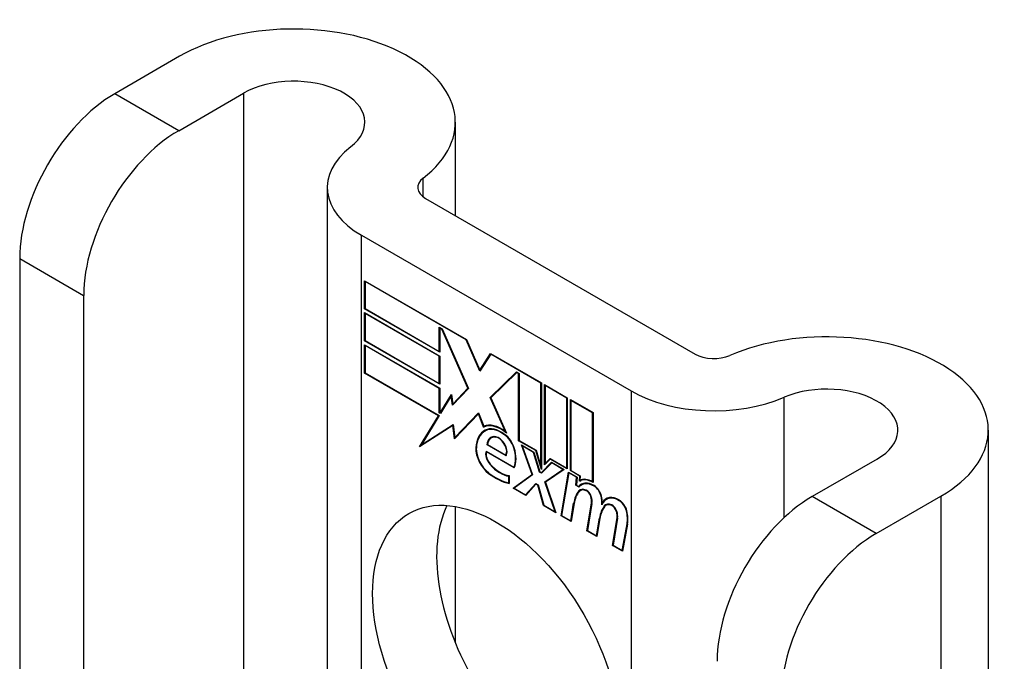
# Model space of a CAD drawing. Header units: inches. Extents: x 10 to 205, y 17 to 100.
# Tile 57 of 71: x 179.636 to 180.779, y 97.986 to 98.73. Entities that reach past the tile are written whole.
import ezdxf

# ---------------------------------------------------------------- set-up
doc = ezdxf.new("R2010")
doc.units = ezdxf.units.IN
doc.header["$MEASUREMENT"] = 0
doc.layers.add('Visible Edges(ANSI)', color=7, linetype='Continuous', lineweight=25)
doc.layers.add('Visible Tangent Edges(ANSI)', color=7, linetype='Continuous', lineweight=25)

msp = doc.modelspace()

# ---------------------------------------------------------------- linework, layer by layer
at = {"layer": 'Visible Edges(ANSI)'}
for p, q in [((179.8212, 98.6879), (179.7459, 98.6444)), ((179.8202, 98.6015), (179.8955, 98.645)), ((180.1413, 98.6113), (180.1413, 98.5031)), ((179.9927, 98.5357), (179.9927, 97.5373)), ((180.1067, 98.523), (180.4196, 98.3424)), ((180.0325, 98.4802), (180.3453, 98.2996)), ((179.6356, 98.4533), (179.6356, 97.6875)), ((180.036, 98.3947), (180.036, 98.4275)), ((180.036, 98.4275), (180.1543, 98.3592)), ((180.0366, 98.4266), (180.0371, 98.4269)), ((180.0366, 98.4266), (180.0366, 98.3951)), ((180.154, 98.3588), (180.0366, 98.4266)), ((179.7098, 98.4105), (179.7098, 97.6446)), ((180.036, 98.3947), (180.0366, 98.3951)), ((180.1233, 98.3444), (180.036, 98.3947)), ((180.0366, 98.3951), (180.1227, 98.3453)), ((180.036, 98.3577), (180.036, 98.3905)), ((180.036, 98.3905), (180.1233, 98.3401)), ((180.0366, 98.3895), (180.0371, 98.3899)), ((180.0366, 98.3895), (180.0366, 98.358)), ((180.1227, 98.3398), (180.0366, 98.3895)), ((180.1227, 98.3453), (180.1227, 98.3735)), ((180.1227, 98.3735), (180.1259, 98.3716)), ((180.1233, 98.3726), (180.1238, 98.3729)), ((180.1256, 98.3712), (180.1233, 98.3726)), ((180.1233, 98.3726), (180.1233, 98.3444)), ((180.1256, 98.3712), (180.126, 98.3714)), ((180.1559, 98.3029), (180.1256, 98.3712)), ((180.1259, 98.3716), (180.1565, 98.3025)), ((180.154, 98.3588), (180.1544, 98.359)), ((180.1699, 98.3224), (180.154, 98.3588)), ((180.1543, 98.3592), (180.1699, 98.3236)), ((180.036, 98.3577), (180.0366, 98.358)), ((180.1233, 98.3073), (180.036, 98.3577)), ((180.036, 98.3203), (180.036, 98.3531)), ((180.036, 98.3531), (180.1233, 98.3027)), ((180.0366, 98.358), (180.1227, 98.3083)), ((180.0366, 98.3522), (180.0371, 98.3525)), ((180.1227, 98.3024), (180.0366, 98.3522)), ((180.0366, 98.3522), (180.0366, 98.3207)), ((180.1227, 98.3453), (180.1233, 98.3456)), ((180.1227, 98.3398), (180.1233, 98.3401)), ((180.1227, 98.3083), (180.1227, 98.3398)), ((180.1233, 98.3401), (180.1233, 98.3073)), ((180.1699, 98.3236), (180.1821, 98.3432)), ((180.1824, 98.3424), (180.1699, 98.3224)), ((180.1821, 98.3432), (180.2413, 98.309)), ((180.1824, 98.3424), (180.183, 98.3427)), ((180.2407, 98.3087), (180.1824, 98.3424)), ((180.1828, 98.3428), (180.1826, 98.3424)), ((180.1699, 98.3236), (180.1711, 98.3243)), ((180.171, 98.324), (180.1709, 98.3242)), ((180.036, 98.3203), (180.0366, 98.3207)), ((180.1217, 98.2709), (180.036, 98.3203)), ((180.0366, 98.3207), (180.1226, 98.271)), ((180.1817, 98.2921), (180.2123, 98.3217)), ((180.2126, 98.321), (180.1824, 98.2917)), ((180.1832, 98.2929), (180.2127, 98.3215)), ((180.2123, 98.3217), (180.2153, 98.32)), ((180.2126, 98.321), (180.2131, 98.3213)), ((180.2147, 98.3197), (180.2126, 98.321)), ((180.2147, 98.3197), (180.2153, 98.32)), ((180.2147, 98.2418), (180.2147, 98.3197)), ((180.2153, 98.32), (180.2153, 98.2421)), ((180.1227, 98.3083), (180.1233, 98.3086)), ((180.1227, 98.3024), (180.1233, 98.3027)), ((180.1227, 98.2743), (180.1227, 98.3024)), ((180.1233, 98.3027), (180.1233, 98.2746)), ((180.1565, 98.3025), (180.1382, 98.2829)), ((180.1385, 98.2843), (180.1559, 98.3029)), ((180.1564, 98.3028), (180.1399, 98.2851)), ((180.1559, 98.3029), (180.1563, 98.3031)), ((180.2407, 98.3087), (180.2413, 98.309)), ((180.2407, 98.2118), (180.2407, 98.3087)), ((180.2413, 98.309), (180.2413, 98.2085)), ((180.245, 98.2138), (180.245, 98.3069)), ((180.245, 98.3069), (180.2712, 98.2917)), ((180.2455, 98.306), (180.246, 98.3063)), ((180.2455, 98.306), (180.2455, 98.2154)), ((180.2707, 98.2914), (180.2455, 98.306)), ((180.1238, 98.2743), (180.1368, 98.2955)), ((180.1366, 98.2938), (180.1241, 98.2735)), ((180.1366, 98.2938), (180.137, 98.2941)), ((180.1382, 98.2829), (180.1366, 98.2938)), ((180.137, 98.2943), (180.1367, 98.2939)), ((180.1368, 98.2955), (180.1385, 98.2843)), ((180.1817, 98.2921), (180.1832, 98.2929)), ((180.1995, 98.2523), (180.1817, 98.2921)), ((180.1824, 98.2917), (180.2007, 98.2507)), ((180.1833, 98.2926), (180.1832, 98.2929)), ((180.2707, 98.2914), (180.2712, 98.2917)), ((180.2707, 98.2101), (180.2707, 98.2914)), ((180.2712, 98.2917), (180.2712, 98.2092)), ((180.2749, 98.2071), (180.2749, 98.2896)), ((180.2749, 98.2896), (180.3012, 98.2744)), ((180.1385, 98.2843), (180.1399, 98.2851)), ((180.1396, 98.2843), (180.1395, 98.2848)), ((180.2755, 98.2887), (180.276, 98.289)), ((180.2755, 98.2887), (180.2755, 98.2074)), ((180.3007, 98.2741), (180.2755, 98.2887)), ((180.0998, 98.2348), (180.1217, 98.2709)), ((180.1226, 98.271), (180.102, 98.2372)), ((180.1217, 98.2709), (180.1223, 98.2712)), ((180.1227, 98.2743), (180.1233, 98.2746)), ((180.1241, 98.2735), (180.1227, 98.2743)), ((180.1233, 98.2746), (180.1238, 98.2743)), ((180.1238, 98.2743), (180.1251, 98.275)), ((180.1249, 98.2747), (180.1247, 98.2748)), ((180.1681, 98.273), (180.1403, 98.2441)), ((180.1406, 98.2455), (180.1681, 98.2741)), ((180.1421, 98.2463), (180.1683, 98.2737)), ((180.1681, 98.2741), (180.1743, 98.2586)), ((180.1681, 98.273), (180.1685, 98.2733)), ((180.1742, 98.2577), (180.1681, 98.273)), ((180.3007, 98.2741), (180.3012, 98.2744)), ((180.3007, 98.1942), (180.3007, 98.2741)), ((180.3012, 98.2744), (180.3012, 98.1933)), ((180.1385, 98.2596), (180.0998, 98.2348)), ((180.102, 98.2372), (180.1389, 98.2608)), ((180.1034, 98.238), (180.1389, 98.2607)), ((180.1385, 98.2596), (180.139, 98.2599)), ((180.1403, 98.2441), (180.1385, 98.2596)), ((180.1389, 98.2608), (180.1406, 98.2455)), ((180.1742, 98.2577), (180.1756, 98.2585)), ((180.1754, 98.259), (180.1756, 98.2585)), ((180.1406, 98.2455), (180.1421, 98.2463)), ((180.1416, 98.2461), (180.1417, 98.2455)), ((180.1758, 98.2533), (180.1772, 98.2541)), ((180.1829, 98.245), (180.1843, 98.2458)), ((180.1985, 98.2486), (180.199, 98.2489)), ((180.1995, 98.2523), (180.1999, 98.2525)), ((180.76, 98.2541), (180.76, 97.0942)), ((180.1022, 98.2372), (180.1013, 98.2358)), ((180.102, 98.2372), (180.1034, 98.238)), ((180.1781, 98.2371), (180.1787, 98.2374)), ((180.2002, 98.2243), (180.1781, 98.2371)), ((180.1787, 98.2374), (180.1999, 98.2251)), ((180.2147, 98.2418), (180.2153, 98.2421)), ((180.2346, 98.2303), (180.2147, 98.2418)), ((180.2153, 98.2421), (180.235, 98.2307)), ((180.2304, 98.2026), (180.2182, 98.2369)), ((180.2182, 98.2369), (180.2325, 98.2286)), ((180.2191, 98.2358), (180.2196, 98.2361)), ((180.2191, 98.2358), (180.231, 98.2022)), ((180.2322, 98.2282), (180.2191, 98.2358)), ((180.177, 98.2298), (180.2094, 98.2111)), ((180.1774, 98.229), (180.1779, 98.2293)), ((180.2097, 98.2103), (180.1774, 98.229)), ((180.1999, 98.2251), (180.2009, 98.2257)), ((180.2008, 98.2256), (180.2009, 98.2256)), ((180.2322, 98.2282), (180.2326, 98.2285)), ((180.2391, 98.2055), (180.2322, 98.2282)), ((180.2325, 98.2286), (180.2394, 98.2059)), ((180.2346, 98.2303), (180.235, 98.2306)), ((180.2413, 98.2085), (180.2346, 98.2303)), ((180.235, 98.2307), (180.2407, 98.2118)), ((180.2455, 98.2154), (180.2514, 98.2213)), ((180.2469, 98.2162), (180.2517, 98.2211)), ((180.2514, 98.2213), (180.2707, 98.2101)), ((180.2094, 98.2111), (180.2103, 98.2116)), ((180.2102, 98.2116), (180.2103, 98.2116)), ((180.2407, 98.2118), (180.2413, 98.2121)), ((180.2413, 98.2048), (180.2531, 98.2168)), ((180.2533, 98.216), (180.2415, 98.2041)), ((180.2535, 98.2166), (180.2427, 98.2057)), ((180.2516, 98.2205), (180.245, 98.2138)), ((180.2455, 98.2154), (180.2469, 98.2162)), ((180.2464, 98.2159), (180.2464, 98.2152)), ((180.2516, 98.2205), (180.2522, 98.2208)), ((180.2712, 98.2092), (180.2516, 98.2205)), ((180.2531, 98.2168), (180.2675, 98.2084)), ((180.2533, 98.216), (180.2539, 98.2163)), ((180.2663, 98.2085), (180.2533, 98.216)), ((180.2707, 98.2101), (180.2712, 98.2104)), ((180.6309, 98.2204), (180.5555, 98.177)), ((180.2033, 98.2008), (180.2039, 98.2011)), ((180.2033, 98.193), (180.2033, 98.2008)), ((180.2039, 98.2014), (180.2039, 98.1922)), ((180.2086, 98.1867), (180.2304, 98.2026)), ((180.231, 98.2022), (180.2098, 98.1866)), ((180.2308, 98.2027), (180.2101, 98.1875)), ((180.2304, 98.2026), (180.2308, 98.2028)), ((180.2391, 98.2055), (180.2396, 98.2058)), ((180.2415, 98.2041), (180.2391, 98.2055)), ((180.2394, 98.2059), (180.2413, 98.2048)), ((180.2413, 98.2048), (180.2427, 98.2057)), ((180.2426, 98.2051), (180.2421, 98.2053)), ((180.2454, 98.1942), (180.2663, 98.2085)), ((180.2675, 98.2084), (180.246, 98.1938)), ((180.2468, 98.1951), (180.2669, 98.2088)), ((180.2641, 98.1547), (180.2726, 98.2055)), ((180.273, 98.2046), (180.2647, 98.1549)), ((180.2663, 98.2085), (180.2668, 98.2088)), ((180.2726, 98.2055), (180.2826, 98.1997)), ((180.273, 98.2046), (180.2736, 98.2049)), ((180.282, 98.1994), (180.273, 98.2046)), ((180.2749, 98.2071), (180.2755, 98.2074)), ((180.2858, 98.2008), (180.2749, 98.2071)), ((180.2755, 98.2074), (180.2864, 98.2011)), ((180.2813, 98.1901), (180.282, 98.1994)), ((180.2826, 98.1997), (180.2819, 98.1903)), ((180.282, 98.1994), (180.2826, 98.1997)), ((180.2853, 98.1948), (180.2858, 98.2008)), ((180.2858, 98.2008), (180.2863, 98.2011)), ((180.2864, 98.2011), (180.286, 98.196)), ((180.2033, 98.193), (180.2039, 98.1933)), ((180.2086, 98.1867), (180.2101, 98.1875)), ((180.223, 98.1784), (180.2086, 98.1867)), ((180.2098, 98.1866), (180.2227, 98.1792)), ((180.2101, 98.1875), (180.2106, 98.1872)), ((180.2227, 98.1792), (180.2346, 98.1922)), ((180.2349, 98.1914), (180.223, 98.1784)), ((180.2241, 98.18), (180.2351, 98.192)), ((180.2346, 98.1922), (180.2374, 98.1906)), ((180.2349, 98.1914), (180.2354, 98.1917)), ((180.237, 98.1902), (180.2349, 98.1914)), ((180.237, 98.1902), (180.2374, 98.1905)), ((180.2436, 98.1665), (180.237, 98.1902)), ((180.2374, 98.1906), (180.244, 98.1669)), ((180.2454, 98.1942), (180.2468, 98.1951)), ((180.2571, 98.1593), (180.2454, 98.1942)), ((180.246, 98.1938), (180.258, 98.1582)), ((180.247, 98.1944), (180.2468, 98.1951)), ((180.2813, 98.1901), (180.2819, 98.1904)), ((180.2847, 98.1881), (180.2813, 98.1901)), ((180.2819, 98.1903), (180.2844, 98.1889)), ((180.2844, 98.1889), (180.2859, 98.1897)), ((180.2857, 98.1892), (180.2853, 98.1894)), ((180.2857, 98.195), (180.2872, 98.1958)), ((180.2868, 98.1964), (180.2868, 98.1956)), ((180.2877, 98.1907), (180.2891, 98.1915)), ((180.3007, 98.1942), (180.3012, 98.1945)), ((180.2227, 98.1792), (180.2241, 98.18)), ((180.2236, 98.1797), (180.2239, 98.1795)), ((180.2865, 98.1841), (180.288, 98.1849)), ((180.6298, 98.1341), (180.7051, 98.1776)), ((180.1413, 98.1655), (180.1413, 98.0072)), ((180.2436, 98.1665), (180.2442, 98.1668)), ((180.258, 98.1582), (180.2436, 98.1665)), ((180.244, 98.1669), (180.2571, 98.1593)), ((180.2753, 98.1488), (180.2787, 98.1693)), ((180.2792, 98.1689), (180.2757, 98.148)), ((180.294, 98.1374), (180.2994, 98.1695)), ((180.2999, 98.1691), (180.2947, 98.1376)), ((180.3121, 98.1702), (180.3134, 98.1709)), ((180.3143, 98.1662), (180.3157, 98.167)), ((180.3162, 98.1669), (180.3177, 98.1678)), ((180.3166, 98.1738), (180.318, 98.1746)), ((180.2571, 98.1593), (180.2575, 98.1595)), ((180.2641, 98.1547), (180.2647, 98.1551)), ((180.2757, 98.148), (180.2641, 98.1547)), ((180.2647, 98.1549), (180.2753, 98.1488)), ((180.3087, 98.152), (180.3093, 98.1524)), ((180.3237, 98.1203), (180.3291, 98.1524)), ((180.2753, 98.1488), (180.2759, 98.1492)), ((180.3053, 98.1315), (180.3087, 98.152)), ((180.3092, 98.1516), (180.3057, 98.1307)), ((180.3296, 98.152), (180.3244, 98.1205)), ((180.335, 98.1144), (180.3408, 98.1455)), ((180.3413, 98.1451), (180.3354, 98.1135)), ((180.294, 98.1374), (180.2947, 98.1378)), ((180.3057, 98.1307), (180.294, 98.1374)), ((180.2947, 98.1376), (180.3053, 98.1315)), ((180.3053, 98.1315), (180.3059, 98.1319)), ((180.3237, 98.1203), (180.3244, 98.1206)), ((180.3354, 98.1135), (180.3237, 98.1203)), ((180.3244, 98.1205), (180.335, 98.1144)), ((180.335, 98.1144), (180.3356, 98.1148))]:
    msp.add_line(p, q, dxfattribs=at)
for centre, major_axis, start_param, end_param in [((179.9538, 98.6113), (0.1875, 0), 5.640144, 8.63938), ((179.9538, 98.6113), (0.0825, 0), 5.640144, 8.63938), ((179.7459, 98.517), (-0.078, -0.1351), 3.926991, 5.497787), ((179.8202, 98.4742), (0.078, 0.1351), 0.785398, 2.356194), ((180.1287, 98.5357), (-0.136, 0), 5.640144, 7.068583), ((180.1287, 98.5357), (-0.031, 0), 5.640144, 7.068583), ((180.5725, 98.2541), (0.1875, 0), 5.497787, 8.497023), ((180.4415, 98.3551), (0.031, 0), 3.926991, 5.35543), ((180.5725, 98.2541), (0.0825, 0), 5.497787, 8.497023), ((180.4415, 98.3551), (-0.136, 0), 0.785398, 2.213838), ((180.1942, 98.2216), (-0.0206, 0.0357), 5.272274, 6.251395), ((180.1942, 98.2216), (-0.021, 0.0364), 5.317289, 6.229324), ((180.1956, 98.2224), (-0.0206, 0.0357), 6.047724, 6.251395), ((180.1942, 98.2216), (-0.0187, 0.0323), 5.330385, 6.268672), ((180.1942, 98.2216), (-0.0183, 0.0317), 5.329545, 6.268672), ((180.1956, 98.2224), (-0.0183, 0.0317), 6.051884, 6.268672), ((180.2003, 98.2108), (-0.0249, 0.0431), 6.268672, 7.008625), ((180.2003, 98.2108), (-0.0245, 0.0424), 6.268672, 7.008625), ((180.2017, 98.2116), (-0.0249, 0.0431), 0.028947, 0.295885), ((180.2017, 98.2116), (-0.0245, 0.0424), 6.268672, 6.283185), ((180.1934, 98.2268), (-0.0109, 0.0188), 5.836026, 6.985262), ((180.1934, 98.2268), (-0.0105, 0.0182), 5.836026, 6.946368), ((180.1948, 98.2276), (-0.0109, 0.0188), 0.065067, 0.331662), ((180.1948, 98.2276), (-0.0105, 0.0182), 6.079217, 6.283185), ((180.1917, 98.2334), (0.0072, -0.0125), 1.678399, 2.694434), ((180.1917, 98.2334), (-0.0068, 0.0119), 4.819991, 5.836026), ((180.1974, 98.2344), (-0.0091, 0.0158), 4.343155, 5.413588), ((180.1974, 98.2344), (0.0095, -0.0165), 1.201563, 2.270327), ((180.1826, 98.2223), (-0.0123, 0.0214), 0.72544, 2.208898), ((180.1826, 98.2223), (0.012, -0.0207), 3.867033, 5.35049), ((180.1925, 98.2341), (0.006, -0.0103), 0.287189, 1.678399), ((180.1925, 98.2341), (0.0063, -0.011), 0.251695, 1.678399), ((180.1869, 98.2351), (0.0173, -0.0299), 0.38335, 1.201563), ((180.1869, 98.2351), (0.0176, -0.0305), 0.369234, 1.201563), ((180.1855, 98.2215), (-0.0064, 0.011), 0.453624, 1.914249), ((180.1855, 98.2215), (0.006, -0.0104), 3.639467, 5.055842), ((180.1935, 98.2363), (-0.0196, 0.0339), 1.914249, 2.72139), ((180.1935, 98.2363), (0.0192, -0.0332), 5.055842, 5.891549), ((180.1879, 98.2606), (-0.0379, 0.0657), 2.208898, 2.658734), ((180.1879, 98.2606), (0.0376, -0.0651), 5.35049, 5.792995), ((180.3023, 98.1653), (-0.015, 0.026), 5.48867, 6.499805), ((180.3023, 98.1653), (-0.0146, 0.0253), 5.48867, 6.513784), ((180.3007, 98.169), (-0.015, 0.026), 5.47676, 6.310847), ((180.3037, 98.1662), (-0.015, 0.026), 0.047158, 0.216619), ((180.3007, 98.169), (-0.0154, 0.0266), 5.501665, 6.243634), ((180.3022, 98.1699), (-0.015, 0.026), 6.059998, 6.283185), ((180.3037, 98.1662), (-0.0146, 0.0253), 6.06115, 6.283185), ((180.3024, 98.1794), (0.0063, -0.011), 1.081978, 2.347078), ((180.3024, 98.1794), (-0.006, 0.0103), 4.223571, 5.48867), ((180.3197, 98.1373), (-0.0294, 0.051), 0.219898, 0.610865), ((180.3197, 98.1373), (-0.0291, 0.0503), 0.219898, 0.610865), ((180.3211, 98.1381), (-0.0294, 0.051), 0.219898, 0.291612), ((180.2944, 98.1704), (-0.0083, 0.0143), 5.603031, 6.503084), ((180.2944, 98.1704), (-0.0079, 0.0136), 5.603031, 6.503084), ((180.2958, 98.1713), (-0.0083, 0.0143), 0.085815, 0.219898), ((180.2958, 98.1713), (-0.0079, 0.0136), 6.100483, 6.283185), ((180.2938, 98.1775), (0.00412, -0.00714), 1.196548, 2.461438), ((180.2938, 98.1775), (-0.00375, 0.0065), 4.33814, 5.603031), ((180.2887, 98.1779), (-0.0077, 0.0133), 3.752458, 4.33814), ((180.2887, 98.1779), (0.0081, -0.014), 0.610865, 1.196548), ((180.2867, 98.183), (-0.0176, 0.0305), 3.88819, 4.223571), ((180.2867, 98.183), (0.018, -0.0312), 0.848525, 1.081978), ((180.3316, 98.1479), (-0.015, 0.0259), 5.492181, 6.733718), ((180.3316, 98.1479), (-0.0153, 0.0266), 5.492181, 6.613939), ((180.333, 98.1487), (-0.015, 0.0259), 6.060079, 6.283185), ((180.5555, 98.0496), (-0.078, -0.1351), 3.926991, 5.497787), ((180.2632, 98.0245), (-0.1015, 0.1758), 0.374433, 2.76716), ((180.3498, 98.1206), (-0.0294, 0.051), 0.236534, 0.625184), ((180.3498, 98.1206), (-0.0291, 0.0503), 0.236639, 0.625276), ((180.2881, 98.1838), (-0.0176, 0.0305), 3.959823, 3.971212), ((180.333, 98.1487), (-0.0153, 0.0266), 0.046088, 0.313087), ((180.3241, 98.1533), (-0.0083, 0.0143), 5.604299, 6.503622), ((180.3512, 98.1214), (-0.0294, 0.051), 0.236534, 0.291612), ((180.3241, 98.1533), (-0.0079, 0.0136), 5.604299, 6.503242), ((180.3255, 98.1541), (-0.0083, 0.0143), 0.085815, 0.220437), ((180.3255, 98.1541), (-0.0079, 0.0136), 6.100483, 6.283185), ((180.3235, 98.1603), (0.00412, -0.00714), 1.196401, 2.462706), ((180.3235, 98.1603), (-0.00375, 0.0065), 4.337994, 5.604299), ((180.3316, 98.1622), (0.0066, -0.0114), 1.107844, 2.350588), ((180.3316, 98.1622), (-0.0062, 0.0107), 4.249437, 5.492181), ((180.3184, 98.1607), (-0.0077, 0.0133), 3.752322, 4.337994), ((180.3184, 98.1607), (0.0081, -0.014), 0.610998, 1.196401), ((180.3163, 98.1651), (-0.0176, 0.0305), 3.735005, 4.249437), ((180.3163, 98.1651), (0.018, -0.0312), 0.593412, 1.107844), ((180.6298, 98.0067), (0.078, 0.1351), 0.785398, 2.356194)]:
    msp.add_ellipse(centre, major_axis=major_axis, ratio=0.57735, start_param=start_param, end_param=end_param, dxfattribs=at)
msp.add_ellipse((180.1889, 97.9816), major_axis=(-0.1015, 0.1758), ratio=0.57735, dxfattribs=at)
at = {"layer": 'Visible Tangent Edges(ANSI)'}
for p, q in [((179.8202, 98.6015), (179.7459, 98.6444)), ((179.8955, 98.645), (179.8955, 97.5934)), ((180.1038, 98.525), (180.1038, 98.5464)), ((180.0325, 97.5143), (180.0325, 98.4802)), ((179.6356, 98.4533), (179.7098, 98.4105)), ((180.3453, 98.2996), (180.3453, 97.3336)), ((180.523, 98.1525), (180.523, 98.2922)), ((180.1761, 98.2535), (180.1776, 98.2543)), ((180.1885, 98.2458), (180.1893, 98.2462)), ((180.1652, 98.2335), (180.1657, 98.2339)), ((180.1978, 98.2386), (180.1982, 98.2388)), ((180.2092, 98.2336), (180.2096, 98.2338)), ((180.1816, 98.2143), (180.182, 98.2145)), ((180.18, 98.2038), (180.1805, 98.2041)), ((180.3025, 98.1891), (180.303, 98.1894)), ((180.2846, 98.1833), (180.286, 98.1842)), ((180.2932, 98.1839), (180.2938, 98.1842)), ((180.2987, 98.1771), (180.2991, 98.1774)), ((180.3105, 98.1776), (180.3109, 98.1779)), ((180.6298, 98.1341), (180.5555, 98.177)), ((180.7051, 98.1776), (180.7051, 97.1259)), ((180.2787, 98.1693), (180.2794, 98.1697)), ((180.2994, 98.1695), (180.3, 98.1699)), ((180.3229, 98.1668), (180.3235, 98.1671)), ((180.3317, 98.1723), (180.3322, 98.1726)), ((180.3284, 98.16), (180.3288, 98.1602)), ((180.3291, 98.1524), (180.3297, 98.1527)), ((180.3399, 98.1606), (180.3403, 98.1609)), ((180.3408, 98.1455), (180.3414, 98.1459))]:
    msp.add_line(p, q, dxfattribs=at)

doc.saveas('drawing.dxf')
